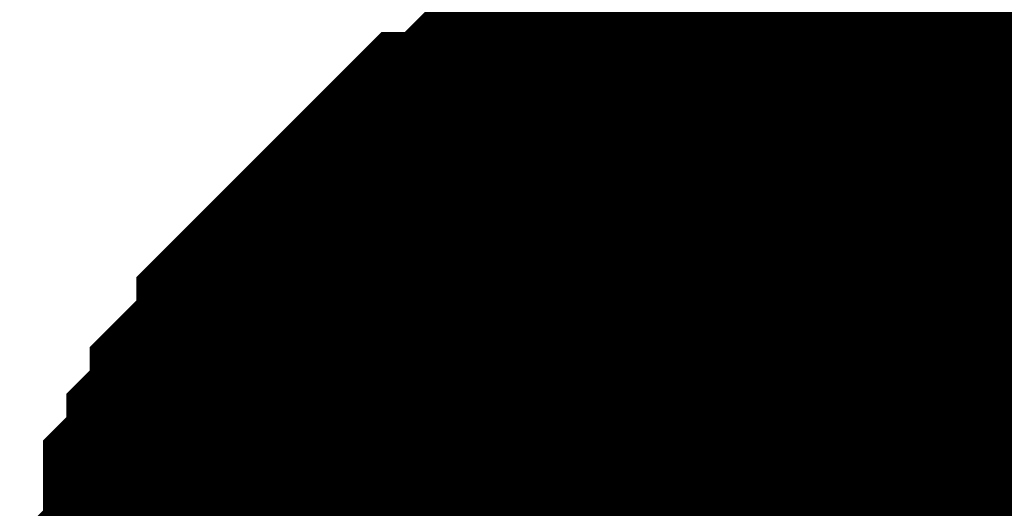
# Model space of a CAD drawing. Header units: inches. Extents: x 0 to 292, y 0 to 193.
# Tile 107 of 155: x 167.741 to 168.564, y 138.587 to 138.995. Entities that reach past the tile are written whole.
import ezdxf

# ---------------------------------------------------------------- set-up
doc = ezdxf.new("R2010")
doc.units = ezdxf.units.IN
doc.layers.add('Sheet', color=255, linetype='Continuous')

msp = doc.modelspace()

# ---------------------------------------------------------------- linework, layer by layer
at = {"layer": 'Sheet'}
for points in [[(168.39783, 140.95974, 0.29972, 0.29972, 0), (168.39783, 138.4259, 0.29972, 0.29972, 0)], [(167.89126, 138.4259, 0.29972, 0.29972, 0), (167.89126, 138.44539, 0.29972, 0.29972, 0), (167.89126, 138.48437, 0.29972, 0.29972, 0), (167.89126, 138.50386, 0.29972, 0.29972, 0), (167.91074, 138.52335, 0.29972, 0.29972, 0), (167.91074, 138.54284, 0.29972, 0.29972, 0), (167.91074, 138.58183, 0.29972, 0.29972, 0), (167.93022, 138.60132, 0.29972, 0.29972, 0), (167.93022, 138.62081, 0.29972, 0.29972, 0), (167.94971, 138.6403, 0.29972, 0.29972, 0), (167.94971, 138.65979, 0.29972, 0.29972, 0), (167.96919, 138.67928, 0.29972, 0.29972, 0), (167.98867, 138.69877, 0.29972, 0.29972, 0), (167.98867, 138.71826, 0.29972, 0.29972, 0), (168.00816, 138.73775, 0.29972, 0.29972, 0), (168.02764, 138.75725, 0.29972, 0.29972, 0), (168.04713, 138.77674, 0.29972, 0.29972, 0), (168.06661, 138.79623, 0.29972, 0.29972, 0), (168.08609, 138.81572, 0.29972, 0.29972, 0), (168.10558, 138.83521, 0.29972, 0.29972, 0), (168.12506, 138.83521, 0.29972, 0.29972, 0), (168.14454, 138.8547, 0.29972, 0.29972, 0), (168.16403, 138.87419, 0.29972, 0.29972, 0), (168.18351, 138.87419, 0.29972, 0.29972, 0), (168.20299, 138.89368, 0.29972, 0.29972, 0), (168.22248, 138.89368, 0.29972, 0.29972, 0), (168.24196, 138.91317, 0.29972, 0.29972, 0), (168.28093, 138.91317, 0.29972, 0.29972, 0), (168.30041, 138.91317, 0.29972, 0.29972, 0), (168.3199, 138.93267, 0.29972, 0.29972, 0), (168.33938, 138.93267, 0.29972, 0.29972, 0), (168.37835, 138.93267, 0.29972, 0.29972, 0), (168.39783, 138.93267, 0.29972, 0.29972, 0)], [(167.89126, 138.4259, 0.29972, 0.29972, 0), (167.89126, 138.44539, 0.29972, 0.29972, 0), (167.89126, 138.48437, 0.29972, 0.29972, 0), (167.89126, 138.50386, 0.29972, 0.29972, 0), (167.91074, 138.52335, 0.29972, 0.29972, 0), (167.91074, 138.54284, 0.29972, 0.29972, 0), (167.91074, 138.58183, 0.29972, 0.29972, 0), (167.93022, 138.60132, 0.29972, 0.29972, 0), (167.93022, 138.62081, 0.29972, 0.29972, 0), (167.94971, 138.6403, 0.29972, 0.29972, 0), (167.94971, 138.65979, 0.29972, 0.29972, 0), (167.96919, 138.67928, 0.29972, 0.29972, 0), (167.98867, 138.69877, 0.29972, 0.29972, 0), (167.98867, 138.71826, 0.29972, 0.29972, 0), (168.00816, 138.73775, 0.29972, 0.29972, 0), (168.02764, 138.75725, 0.29972, 0.29972, 0), (168.04713, 138.77674, 0.29972, 0.29972, 0), (168.06661, 138.79623, 0.29972, 0.29972, 0), (168.08609, 138.81572, 0.29972, 0.29972, 0), (168.10558, 138.83521, 0.29972, 0.29972, 0), (168.12506, 138.83521, 0.29972, 0.29972, 0), (168.14454, 138.8547, 0.29972, 0.29972, 0), (168.16403, 138.87419, 0.29972, 0.29972, 0), (168.18351, 138.87419, 0.29972, 0.29972, 0), (168.20299, 138.89368, 0.29972, 0.29972, 0), (168.22248, 138.89368, 0.29972, 0.29972, 0), (168.24196, 138.91317, 0.29972, 0.29972, 0), (168.28093, 138.91317, 0.29972, 0.29972, 0), (168.30041, 138.91317, 0.29972, 0.29972, 0), (168.3199, 138.93267, 0.29972, 0.29972, 0), (168.33938, 138.93267, 0.29972, 0.29972, 0), (168.37835, 138.93267, 0.29972, 0.29972, 0), (168.39783, 138.93267, 0.29972, 0.29972, 0)], [(167.89126, 138.4259, 0.29972, 0.29972, 0), (167.89126, 138.44539, 0.29972, 0.29972, 0), (167.89126, 138.48437, 0.29972, 0.29972, 0), (167.89126, 138.50386, 0.29972, 0.29972, 0), (167.91074, 138.52335, 0.29972, 0.29972, 0), (167.91074, 138.54284, 0.29972, 0.29972, 0), (167.91074, 138.58183, 0.29972, 0.29972, 0), (167.93022, 138.60132, 0.29972, 0.29972, 0), (167.93022, 138.62081, 0.29972, 0.29972, 0), (167.94971, 138.6403, 0.29972, 0.29972, 0), (167.94971, 138.65979, 0.29972, 0.29972, 0), (167.96919, 138.67928, 0.29972, 0.29972, 0), (167.98867, 138.69877, 0.29972, 0.29972, 0), (167.98867, 138.71826, 0.29972, 0.29972, 0), (168.00816, 138.73775, 0.29972, 0.29972, 0), (168.02764, 138.75725, 0.29972, 0.29972, 0), (168.04713, 138.77674, 0.29972, 0.29972, 0), (168.06661, 138.79623, 0.29972, 0.29972, 0), (168.08609, 138.81572, 0.29972, 0.29972, 0), (168.10558, 138.83521, 0.29972, 0.29972, 0), (168.12506, 138.83521, 0.29972, 0.29972, 0), (168.14454, 138.8547, 0.29972, 0.29972, 0), (168.16403, 138.87419, 0.29972, 0.29972, 0), (168.18351, 138.87419, 0.29972, 0.29972, 0), (168.20299, 138.89368, 0.29972, 0.29972, 0), (168.22248, 138.89368, 0.29972, 0.29972, 0), (168.24196, 138.91317, 0.29972, 0.29972, 0), (168.28093, 138.91317, 0.29972, 0.29972, 0), (168.30041, 138.91317, 0.29972, 0.29972, 0), (168.3199, 138.93267, 0.29972, 0.29972, 0), (168.33938, 138.93267, 0.29972, 0.29972, 0), (168.37835, 138.93267, 0.29972, 0.29972, 0), (168.39783, 138.93267, 0.29972, 0.29972, 0)], [(167.89126, 138.4259, 0.29972, 0.29972, 0), (167.89126, 138.44539, 0.29972, 0.29972, 0), (167.89126, 138.48437, 0.29972, 0.29972, 0), (167.89126, 138.50386, 0.29972, 0.29972, 0), (167.91074, 138.52335, 0.29972, 0.29972, 0), (167.91074, 138.54284, 0.29972, 0.29972, 0), (167.91074, 138.58183, 0.29972, 0.29972, 0), (167.93022, 138.60132, 0.29972, 0.29972, 0), (167.93022, 138.62081, 0.29972, 0.29972, 0), (167.94971, 138.6403, 0.29972, 0.29972, 0), (167.94971, 138.65979, 0.29972, 0.29972, 0), (167.96919, 138.67928, 0.29972, 0.29972, 0), (167.98867, 138.69877, 0.29972, 0.29972, 0), (167.98867, 138.71826, 0.29972, 0.29972, 0), (168.00816, 138.73775, 0.29972, 0.29972, 0), (168.02764, 138.75725, 0.29972, 0.29972, 0), (168.04713, 138.77674, 0.29972, 0.29972, 0), (168.06661, 138.79623, 0.29972, 0.29972, 0), (168.08609, 138.81572, 0.29972, 0.29972, 0), (168.10558, 138.83521, 0.29972, 0.29972, 0), (168.12506, 138.83521, 0.29972, 0.29972, 0), (168.14454, 138.8547, 0.29972, 0.29972, 0), (168.16403, 138.87419, 0.29972, 0.29972, 0), (168.18351, 138.87419, 0.29972, 0.29972, 0), (168.20299, 138.89368, 0.29972, 0.29972, 0), (168.22248, 138.89368, 0.29972, 0.29972, 0), (168.24196, 138.91317, 0.29972, 0.29972, 0), (168.28093, 138.91317, 0.29972, 0.29972, 0), (168.30041, 138.91317, 0.29972, 0.29972, 0), (168.3199, 138.93267, 0.29972, 0.29972, 0), (168.33938, 138.93267, 0.29972, 0.29972, 0), (168.37835, 138.93267, 0.29972, 0.29972, 0), (168.39783, 138.93267, 0.29972, 0.29972, 0)], [(167.89126, 138.4259, 0.29972, 0.29972, 0), (167.89126, 138.44539, 0.29972, 0.29972, 0), (167.89126, 138.48437, 0.29972, 0.29972, 0), (167.89126, 138.50386, 0.29972, 0.29972, 0), (167.91074, 138.52335, 0.29972, 0.29972, 0), (167.91074, 138.54284, 0.29972, 0.29972, 0), (167.91074, 138.58183, 0.29972, 0.29972, 0), (167.93022, 138.60132, 0.29972, 0.29972, 0), (167.93022, 138.62081, 0.29972, 0.29972, 0), (167.94971, 138.6403, 0.29972, 0.29972, 0), (167.94971, 138.65979, 0.29972, 0.29972, 0), (167.96919, 138.67928, 0.29972, 0.29972, 0), (167.98867, 138.69877, 0.29972, 0.29972, 0), (167.98867, 138.71826, 0.29972, 0.29972, 0), (168.00816, 138.73775, 0.29972, 0.29972, 0), (168.02764, 138.75725, 0.29972, 0.29972, 0), (168.04713, 138.77674, 0.29972, 0.29972, 0), (168.06661, 138.79623, 0.29972, 0.29972, 0), (168.08609, 138.81572, 0.29972, 0.29972, 0), (168.10558, 138.83521, 0.29972, 0.29972, 0), (168.12506, 138.83521, 0.29972, 0.29972, 0), (168.14454, 138.8547, 0.29972, 0.29972, 0), (168.16403, 138.87419, 0.29972, 0.29972, 0), (168.18351, 138.87419, 0.29972, 0.29972, 0), (168.20299, 138.89368, 0.29972, 0.29972, 0), (168.22248, 138.89368, 0.29972, 0.29972, 0), (168.24196, 138.91317, 0.29972, 0.29972, 0), (168.28093, 138.91317, 0.29972, 0.29972, 0), (168.30041, 138.91317, 0.29972, 0.29972, 0), (168.3199, 138.93267, 0.29972, 0.29972, 0), (168.33938, 138.93267, 0.29972, 0.29972, 0), (168.37835, 138.93267, 0.29972, 0.29972, 0), (168.39783, 138.93267, 0.29972, 0.29972, 0)], [(167.89126, 138.4259, 0.29972, 0.29972, 0), (167.89126, 138.44539, 0.29972, 0.29972, 0), (167.89126, 138.48437, 0.29972, 0.29972, 0), (167.89126, 138.50386, 0.29972, 0.29972, 0), (167.91074, 138.52335, 0.29972, 0.29972, 0), (167.91074, 138.54284, 0.29972, 0.29972, 0), (167.91074, 138.58183, 0.29972, 0.29972, 0), (167.93022, 138.60132, 0.29972, 0.29972, 0), (167.93022, 138.62081, 0.29972, 0.29972, 0), (167.94971, 138.6403, 0.29972, 0.29972, 0), (167.94971, 138.65979, 0.29972, 0.29972, 0), (167.96919, 138.67928, 0.29972, 0.29972, 0), (167.98867, 138.69877, 0.29972, 0.29972, 0), (167.98867, 138.71826, 0.29972, 0.29972, 0), (168.00816, 138.73775, 0.29972, 0.29972, 0), (168.02764, 138.75725, 0.29972, 0.29972, 0), (168.04713, 138.77674, 0.29972, 0.29972, 0), (168.06661, 138.79623, 0.29972, 0.29972, 0), (168.08609, 138.81572, 0.29972, 0.29972, 0), (168.10558, 138.83521, 0.29972, 0.29972, 0), (168.12506, 138.83521, 0.29972, 0.29972, 0), (168.14454, 138.8547, 0.29972, 0.29972, 0), (168.16403, 138.87419, 0.29972, 0.29972, 0), (168.18351, 138.87419, 0.29972, 0.29972, 0), (168.20299, 138.89368, 0.29972, 0.29972, 0), (168.22248, 138.89368, 0.29972, 0.29972, 0), (168.24196, 138.91317, 0.29972, 0.29972, 0), (168.28093, 138.91317, 0.29972, 0.29972, 0), (168.30041, 138.91317, 0.29972, 0.29972, 0), (168.3199, 138.93267, 0.29972, 0.29972, 0), (168.33938, 138.93267, 0.29972, 0.29972, 0), (168.37835, 138.93267, 0.29972, 0.29972, 0), (168.39783, 138.93267, 0.29972, 0.29972, 0)], [(167.89126, 138.4259, 0.29972, 0.29972, 0), (167.89126, 138.44539, 0.29972, 0.29972, 0), (167.89126, 138.48437, 0.29972, 0.29972, 0), (167.89126, 138.50386, 0.29972, 0.29972, 0), (167.91074, 138.52335, 0.29972, 0.29972, 0), (167.91074, 138.54284, 0.29972, 0.29972, 0), (167.91074, 138.58183, 0.29972, 0.29972, 0), (167.93022, 138.60132, 0.29972, 0.29972, 0), (167.93022, 138.62081, 0.29972, 0.29972, 0), (167.94971, 138.6403, 0.29972, 0.29972, 0), (167.94971, 138.65979, 0.29972, 0.29972, 0), (167.96919, 138.67928, 0.29972, 0.29972, 0), (167.98867, 138.69877, 0.29972, 0.29972, 0), (167.98867, 138.71826, 0.29972, 0.29972, 0), (168.00816, 138.73775, 0.29972, 0.29972, 0), (168.02764, 138.75725, 0.29972, 0.29972, 0), (168.04713, 138.77674, 0.29972, 0.29972, 0), (168.06661, 138.79623, 0.29972, 0.29972, 0), (168.08609, 138.81572, 0.29972, 0.29972, 0), (168.10558, 138.83521, 0.29972, 0.29972, 0), (168.12506, 138.83521, 0.29972, 0.29972, 0), (168.14454, 138.8547, 0.29972, 0.29972, 0), (168.16403, 138.87419, 0.29972, 0.29972, 0), (168.18351, 138.87419, 0.29972, 0.29972, 0), (168.20299, 138.89368, 0.29972, 0.29972, 0), (168.22248, 138.89368, 0.29972, 0.29972, 0), (168.24196, 138.91317, 0.29972, 0.29972, 0), (168.28093, 138.91317, 0.29972, 0.29972, 0), (168.30041, 138.91317, 0.29972, 0.29972, 0), (168.3199, 138.93267, 0.29972, 0.29972, 0), (168.33938, 138.93267, 0.29972, 0.29972, 0), (168.37835, 138.93267, 0.29972, 0.29972, 0), (168.39783, 138.93267, 0.29972, 0.29972, 0)], [(167.89126, 138.4259, 0.29972, 0.29972, 0), (167.89126, 138.44539, 0.29972, 0.29972, 0), (167.89126, 138.48437, 0.29972, 0.29972, 0), (167.89126, 138.50386, 0.29972, 0.29972, 0), (167.91074, 138.52335, 0.29972, 0.29972, 0), (167.91074, 138.54284, 0.29972, 0.29972, 0), (167.91074, 138.58183, 0.29972, 0.29972, 0), (167.93022, 138.60132, 0.29972, 0.29972, 0), (167.93022, 138.62081, 0.29972, 0.29972, 0), (167.94971, 138.6403, 0.29972, 0.29972, 0), (167.94971, 138.65979, 0.29972, 0.29972, 0), (167.96919, 138.67928, 0.29972, 0.29972, 0), (167.98867, 138.69877, 0.29972, 0.29972, 0), (167.98867, 138.71826, 0.29972, 0.29972, 0), (168.00816, 138.73775, 0.29972, 0.29972, 0), (168.02764, 138.75725, 0.29972, 0.29972, 0), (168.04713, 138.77674, 0.29972, 0.29972, 0), (168.06661, 138.79623, 0.29972, 0.29972, 0), (168.08609, 138.81572, 0.29972, 0.29972, 0), (168.10558, 138.83521, 0.29972, 0.29972, 0), (168.12506, 138.83521, 0.29972, 0.29972, 0), (168.14454, 138.8547, 0.29972, 0.29972, 0), (168.16403, 138.87419, 0.29972, 0.29972, 0), (168.18351, 138.87419, 0.29972, 0.29972, 0), (168.20299, 138.89368, 0.29972, 0.29972, 0), (168.22248, 138.89368, 0.29972, 0.29972, 0), (168.24196, 138.91317, 0.29972, 0.29972, 0), (168.28093, 138.91317, 0.29972, 0.29972, 0), (168.30041, 138.91317, 0.29972, 0.29972, 0), (168.3199, 138.93267, 0.29972, 0.29972, 0), (168.33938, 138.93267, 0.29972, 0.29972, 0), (168.37835, 138.93267, 0.29972, 0.29972, 0), (168.39783, 138.93267, 0.29972, 0.29972, 0)], [(168.39783, 138.93267, 0.29972, 0.29972, 0), (168.39783, 138.93267, 0.29972, 0.29972, 0)], [(168.39783, 138.93267, 0.29972, 0.29972, 0), (168.41732, 138.93267, 0.29972, 0.29972, 0), (168.45628, 138.93267, 0.29972, 0.29972, 0), (168.47577, 138.93267, 0.29972, 0.29972, 0), (168.49525, 138.91317, 0.29972, 0.29972, 0), (168.53422, 138.91317, 0.29972, 0.29972, 0), (168.5537, 138.91317, 0.29972, 0.29972, 0), (168.57319, 138.89368, 0.29972, 0.29972, 0), (168.59267, 138.89368, 0.29972, 0.29972, 0), (168.63164, 138.87419, 0.29972, 0.29972, 0), (168.65112, 138.87419, 0.29972, 0.29972, 0), (168.6706, 138.8547, 0.29972, 0.29972, 0), (168.69009, 138.83521, 0.29972, 0.29972, 0), (168.70957, 138.83521, 0.29972, 0.29972, 0), (168.72906, 138.81572, 0.29972, 0.29972, 0)], [(168.39783, 138.93267, 0.29972, 0.29972, 0), (168.39783, 138.93267, 0.29972, 0.29972, 0)], [(168.39783, 138.93267, 0.29972, 0.29972, 0), (168.41732, 138.93267, 0.29972, 0.29972, 0), (168.45628, 138.93267, 0.29972, 0.29972, 0), (168.47577, 138.93267, 0.29972, 0.29972, 0), (168.49525, 138.91317, 0.29972, 0.29972, 0), (168.53422, 138.91317, 0.29972, 0.29972, 0), (168.5537, 138.91317, 0.29972, 0.29972, 0), (168.57319, 138.89368, 0.29972, 0.29972, 0), (168.59267, 138.89368, 0.29972, 0.29972, 0), (168.63164, 138.87419, 0.29972, 0.29972, 0), (168.65112, 138.87419, 0.29972, 0.29972, 0), (168.6706, 138.8547, 0.29972, 0.29972, 0), (168.69009, 138.83521, 0.29972, 0.29972, 0), (168.70957, 138.83521, 0.29972, 0.29972, 0), (168.72906, 138.81572, 0.29972, 0.29972, 0)], [(168.39783, 138.93267, 0.29972, 0.29972, 0), (168.39783, 138.93267, 0.29972, 0.29972, 0)], [(168.39783, 138.93267, 0.29972, 0.29972, 0), (168.41732, 138.93267, 0.29972, 0.29972, 0), (168.45628, 138.93267, 0.29972, 0.29972, 0), (168.47577, 138.93267, 0.29972, 0.29972, 0), (168.49525, 138.91317, 0.29972, 0.29972, 0), (168.53422, 138.91317, 0.29972, 0.29972, 0), (168.5537, 138.91317, 0.29972, 0.29972, 0), (168.57319, 138.89368, 0.29972, 0.29972, 0), (168.59267, 138.89368, 0.29972, 0.29972, 0), (168.63164, 138.87419, 0.29972, 0.29972, 0), (168.65112, 138.87419, 0.29972, 0.29972, 0), (168.6706, 138.8547, 0.29972, 0.29972, 0), (168.69009, 138.83521, 0.29972, 0.29972, 0), (168.70957, 138.83521, 0.29972, 0.29972, 0), (168.72906, 138.81572, 0.29972, 0.29972, 0)], [(168.39783, 138.93267, 0.29972, 0.29972, 0), (168.39783, 138.93267, 0.29972, 0.29972, 0)], [(168.39783, 138.93267, 0.29972, 0.29972, 0), (168.41732, 138.93267, 0.29972, 0.29972, 0), (168.45628, 138.93267, 0.29972, 0.29972, 0), (168.47577, 138.93267, 0.29972, 0.29972, 0), (168.49525, 138.91317, 0.29972, 0.29972, 0), (168.53422, 138.91317, 0.29972, 0.29972, 0), (168.5537, 138.91317, 0.29972, 0.29972, 0), (168.57319, 138.89368, 0.29972, 0.29972, 0), (168.59267, 138.89368, 0.29972, 0.29972, 0), (168.63164, 138.87419, 0.29972, 0.29972, 0), (168.65112, 138.87419, 0.29972, 0.29972, 0), (168.6706, 138.8547, 0.29972, 0.29972, 0), (168.69009, 138.83521, 0.29972, 0.29972, 0), (168.70957, 138.83521, 0.29972, 0.29972, 0), (168.72906, 138.81572, 0.29972, 0.29972, 0)], [(168.39783, 138.93267, 0.29972, 0.29972, 0), (168.39783, 138.93267, 0.29972, 0.29972, 0)], [(168.39783, 138.93267, 0.29972, 0.29972, 0), (168.41732, 138.93267, 0.29972, 0.29972, 0), (168.45628, 138.93267, 0.29972, 0.29972, 0), (168.47577, 138.93267, 0.29972, 0.29972, 0), (168.49525, 138.91317, 0.29972, 0.29972, 0), (168.53422, 138.91317, 0.29972, 0.29972, 0), (168.5537, 138.91317, 0.29972, 0.29972, 0), (168.57319, 138.89368, 0.29972, 0.29972, 0), (168.59267, 138.89368, 0.29972, 0.29972, 0), (168.63164, 138.87419, 0.29972, 0.29972, 0), (168.65112, 138.87419, 0.29972, 0.29972, 0), (168.6706, 138.8547, 0.29972, 0.29972, 0), (168.69009, 138.83521, 0.29972, 0.29972, 0), (168.70957, 138.83521, 0.29972, 0.29972, 0), (168.72906, 138.81572, 0.29972, 0.29972, 0)], [(168.39783, 138.93267, 0.29972, 0.29972, 0), (168.39783, 138.93267, 0.29972, 0.29972, 0)], [(168.39783, 138.93267, 0.29972, 0.29972, 0), (168.41732, 138.93267, 0.29972, 0.29972, 0), (168.45628, 138.93267, 0.29972, 0.29972, 0), (168.47577, 138.93267, 0.29972, 0.29972, 0), (168.49525, 138.91317, 0.29972, 0.29972, 0), (168.53422, 138.91317, 0.29972, 0.29972, 0), (168.5537, 138.91317, 0.29972, 0.29972, 0), (168.57319, 138.89368, 0.29972, 0.29972, 0), (168.59267, 138.89368, 0.29972, 0.29972, 0), (168.63164, 138.87419, 0.29972, 0.29972, 0), (168.65112, 138.87419, 0.29972, 0.29972, 0), (168.6706, 138.8547, 0.29972, 0.29972, 0), (168.69009, 138.83521, 0.29972, 0.29972, 0), (168.70957, 138.83521, 0.29972, 0.29972, 0), (168.72906, 138.81572, 0.29972, 0.29972, 0)], [(168.39783, 138.93267, 0.29972, 0.29972, 0), (168.39783, 138.93267, 0.29972, 0.29972, 0)], [(168.39783, 138.93267, 0.29972, 0.29972, 0), (168.41732, 138.93267, 0.29972, 0.29972, 0), (168.45628, 138.93267, 0.29972, 0.29972, 0), (168.47577, 138.93267, 0.29972, 0.29972, 0), (168.49525, 138.91317, 0.29972, 0.29972, 0), (168.53422, 138.91317, 0.29972, 0.29972, 0), (168.5537, 138.91317, 0.29972, 0.29972, 0), (168.57319, 138.89368, 0.29972, 0.29972, 0), (168.59267, 138.89368, 0.29972, 0.29972, 0), (168.63164, 138.87419, 0.29972, 0.29972, 0), (168.65112, 138.87419, 0.29972, 0.29972, 0), (168.6706, 138.8547, 0.29972, 0.29972, 0), (168.69009, 138.83521, 0.29972, 0.29972, 0), (168.70957, 138.83521, 0.29972, 0.29972, 0), (168.72906, 138.81572, 0.29972, 0.29972, 0)], [(168.39783, 138.93267, 0.29972, 0.29972, 0), (168.39783, 138.93267, 0.29972, 0.29972, 0)], [(168.39783, 138.93267, 0.29972, 0.29972, 0), (168.41732, 138.93267, 0.29972, 0.29972, 0), (168.45628, 138.93267, 0.29972, 0.29972, 0), (168.47577, 138.93267, 0.29972, 0.29972, 0), (168.49525, 138.91317, 0.29972, 0.29972, 0), (168.53422, 138.91317, 0.29972, 0.29972, 0), (168.5537, 138.91317, 0.29972, 0.29972, 0), (168.57319, 138.89368, 0.29972, 0.29972, 0), (168.59267, 138.89368, 0.29972, 0.29972, 0), (168.63164, 138.87419, 0.29972, 0.29972, 0), (168.65112, 138.87419, 0.29972, 0.29972, 0), (168.6706, 138.8547, 0.29972, 0.29972, 0), (168.69009, 138.83521, 0.29972, 0.29972, 0), (168.70957, 138.83521, 0.29972, 0.29972, 0), (168.72906, 138.81572, 0.29972, 0.29972, 0)], [(167.91074, 138.52335, 0.09906, 0.09906, 0), (167.91074, 138.54284, 0.09906, 0.09906, 0), (167.91074, 138.58183, 0.09906, 0.09906, 0), (167.93022, 138.60132, 0.09906, 0.09906, 0), (167.93022, 138.62081, 0.09906, 0.09906, 0), (167.94971, 138.6403, 0.09906, 0.09906, 0), (167.94971, 138.65979, 0.09906, 0.09906, 0), (167.96919, 138.67928, 0.09906, 0.09906, 0), (167.98867, 138.69877, 0.09906, 0.09906, 0), (167.98867, 138.71826, 0.09906, 0.09906, 0), (168.00816, 138.73775, 0.09906, 0.09906, 0), (168.02764, 138.75725, 0.09906, 0.09906, 0), (168.04713, 138.77674, 0.09906, 0.09906, 0), (168.06661, 138.79623, 0.09906, 0.09906, 0), (168.08609, 138.81572, 0.09906, 0.09906, 0), (168.10558, 138.83521, 0.09906, 0.09906, 0), (168.12506, 138.83521, 0.09906, 0.09906, 0), (168.14454, 138.8547, 0.09906, 0.09906, 0), (168.16403, 138.87419, 0.09906, 0.09906, 0), (168.18351, 138.87419, 0.09906, 0.09906, 0), (168.20299, 138.89368, 0.09906, 0.09906, 0), (168.22248, 138.89368, 0.09906, 0.09906, 0), (168.24196, 138.91317, 0.09906, 0.09906, 0), (168.28093, 138.91317, 0.09906, 0.09906, 0), (168.30041, 138.91317, 0.09906, 0.09906, 0), (168.3199, 138.93267, 0.09906, 0.09906, 0), (168.33938, 138.93267, 0.09906, 0.09906, 0), (168.37835, 138.93267, 0.09906, 0.09906, 0), (168.39783, 138.93267, 0.09906, 0.09906, 0)], [(167.91074, 138.52335, 0.09906, 0.09906, 0), (167.91074, 138.54284, 0.09906, 0.09906, 0), (167.91074, 138.58183, 0.09906, 0.09906, 0), (167.93022, 138.60132, 0.09906, 0.09906, 0), (167.93022, 138.62081, 0.09906, 0.09906, 0), (167.94971, 138.6403, 0.09906, 0.09906, 0), (167.94971, 138.65979, 0.09906, 0.09906, 0), (167.96919, 138.67928, 0.09906, 0.09906, 0), (167.98867, 138.69877, 0.09906, 0.09906, 0), (167.98867, 138.71826, 0.09906, 0.09906, 0), (168.00816, 138.73775, 0.09906, 0.09906, 0), (168.02764, 138.75725, 0.09906, 0.09906, 0), (168.04713, 138.77674, 0.09906, 0.09906, 0), (168.06661, 138.79623, 0.09906, 0.09906, 0), (168.08609, 138.81572, 0.09906, 0.09906, 0), (168.10558, 138.83521, 0.09906, 0.09906, 0), (168.12506, 138.83521, 0.09906, 0.09906, 0), (168.14454, 138.8547, 0.09906, 0.09906, 0), (168.16403, 138.87419, 0.09906, 0.09906, 0), (168.18351, 138.87419, 0.09906, 0.09906, 0), (168.20299, 138.89368, 0.09906, 0.09906, 0), (168.22248, 138.89368, 0.09906, 0.09906, 0), (168.24196, 138.91317, 0.09906, 0.09906, 0), (168.28093, 138.91317, 0.09906, 0.09906, 0), (168.30041, 138.91317, 0.09906, 0.09906, 0), (168.3199, 138.93267, 0.09906, 0.09906, 0), (168.33938, 138.93267, 0.09906, 0.09906, 0), (168.37835, 138.93267, 0.09906, 0.09906, 0), (168.39783, 138.93267, 0.09906, 0.09906, 0)], [(167.91074, 138.52335, 0.09906, 0.09906, 0), (167.91074, 138.54284, 0.09906, 0.09906, 0), (167.91074, 138.58183, 0.09906, 0.09906, 0), (167.93022, 138.60132, 0.09906, 0.09906, 0), (167.93022, 138.62081, 0.09906, 0.09906, 0), (167.94971, 138.6403, 0.09906, 0.09906, 0), (167.94971, 138.65979, 0.09906, 0.09906, 0), (167.96919, 138.67928, 0.09906, 0.09906, 0), (167.98867, 138.69877, 0.09906, 0.09906, 0), (167.98867, 138.71826, 0.09906, 0.09906, 0), (168.00816, 138.73775, 0.09906, 0.09906, 0), (168.02764, 138.75725, 0.09906, 0.09906, 0), (168.04713, 138.77674, 0.09906, 0.09906, 0), (168.06661, 138.79623, 0.09906, 0.09906, 0), (168.08609, 138.81572, 0.09906, 0.09906, 0), (168.10558, 138.83521, 0.09906, 0.09906, 0), (168.12506, 138.83521, 0.09906, 0.09906, 0), (168.14454, 138.8547, 0.09906, 0.09906, 0), (168.16403, 138.87419, 0.09906, 0.09906, 0), (168.18351, 138.87419, 0.09906, 0.09906, 0), (168.20299, 138.89368, 0.09906, 0.09906, 0), (168.22248, 138.89368, 0.09906, 0.09906, 0), (168.24196, 138.91317, 0.09906, 0.09906, 0), (168.28093, 138.91317, 0.09906, 0.09906, 0), (168.30041, 138.91317, 0.09906, 0.09906, 0), (168.3199, 138.93267, 0.09906, 0.09906, 0), (168.33938, 138.93267, 0.09906, 0.09906, 0), (168.37835, 138.93267, 0.09906, 0.09906, 0), (168.39783, 138.93267, 0.09906, 0.09906, 0)], [(167.91074, 138.52335, 0.09906, 0.09906, 0), (167.91074, 138.54284, 0.09906, 0.09906, 0), (167.91074, 138.58183, 0.09906, 0.09906, 0), (167.93022, 138.60132, 0.09906, 0.09906, 0), (167.93022, 138.62081, 0.09906, 0.09906, 0), (167.94971, 138.6403, 0.09906, 0.09906, 0), (167.94971, 138.65979, 0.09906, 0.09906, 0), (167.96919, 138.67928, 0.09906, 0.09906, 0), (167.98867, 138.69877, 0.09906, 0.09906, 0), (167.98867, 138.71826, 0.09906, 0.09906, 0), (168.00816, 138.73775, 0.09906, 0.09906, 0), (168.02764, 138.75725, 0.09906, 0.09906, 0), (168.04713, 138.77674, 0.09906, 0.09906, 0), (168.06661, 138.79623, 0.09906, 0.09906, 0), (168.08609, 138.81572, 0.09906, 0.09906, 0), (168.10558, 138.83521, 0.09906, 0.09906, 0), (168.12506, 138.83521, 0.09906, 0.09906, 0), (168.14454, 138.8547, 0.09906, 0.09906, 0), (168.16403, 138.87419, 0.09906, 0.09906, 0), (168.18351, 138.87419, 0.09906, 0.09906, 0), (168.20299, 138.89368, 0.09906, 0.09906, 0), (168.22248, 138.89368, 0.09906, 0.09906, 0), (168.24196, 138.91317, 0.09906, 0.09906, 0), (168.28093, 138.91317, 0.09906, 0.09906, 0), (168.30041, 138.91317, 0.09906, 0.09906, 0), (168.3199, 138.93267, 0.09906, 0.09906, 0), (168.33938, 138.93267, 0.09906, 0.09906, 0), (168.37835, 138.93267, 0.09906, 0.09906, 0), (168.39783, 138.93267, 0.09906, 0.09906, 0)], [(167.91074, 138.52335, 0.09906, 0.09906, 0), (167.91074, 138.54284, 0.09906, 0.09906, 0), (167.91074, 138.58183, 0.09906, 0.09906, 0), (167.93022, 138.60132, 0.09906, 0.09906, 0), (167.93022, 138.62081, 0.09906, 0.09906, 0), (167.94971, 138.6403, 0.09906, 0.09906, 0), (167.94971, 138.65979, 0.09906, 0.09906, 0), (167.96919, 138.67928, 0.09906, 0.09906, 0), (167.98867, 138.69877, 0.09906, 0.09906, 0), (167.98867, 138.71826, 0.09906, 0.09906, 0), (168.00816, 138.73775, 0.09906, 0.09906, 0), (168.02764, 138.75725, 0.09906, 0.09906, 0), (168.04713, 138.77674, 0.09906, 0.09906, 0), (168.06661, 138.79623, 0.09906, 0.09906, 0), (168.08609, 138.81572, 0.09906, 0.09906, 0), (168.10558, 138.83521, 0.09906, 0.09906, 0), (168.12506, 138.83521, 0.09906, 0.09906, 0), (168.14454, 138.8547, 0.09906, 0.09906, 0), (168.16403, 138.87419, 0.09906, 0.09906, 0), (168.18351, 138.87419, 0.09906, 0.09906, 0), (168.20299, 138.89368, 0.09906, 0.09906, 0), (168.22248, 138.89368, 0.09906, 0.09906, 0), (168.24196, 138.91317, 0.09906, 0.09906, 0), (168.28093, 138.91317, 0.09906, 0.09906, 0), (168.30041, 138.91317, 0.09906, 0.09906, 0), (168.3199, 138.93267, 0.09906, 0.09906, 0), (168.33938, 138.93267, 0.09906, 0.09906, 0), (168.37835, 138.93267, 0.09906, 0.09906, 0), (168.39783, 138.93267, 0.09906, 0.09906, 0)], [(167.91074, 138.52335, 0.09906, 0.09906, 0), (167.91074, 138.54284, 0.09906, 0.09906, 0), (167.91074, 138.58183, 0.09906, 0.09906, 0), (167.93022, 138.60132, 0.09906, 0.09906, 0), (167.93022, 138.62081, 0.09906, 0.09906, 0), (167.94971, 138.6403, 0.09906, 0.09906, 0), (167.94971, 138.65979, 0.09906, 0.09906, 0), (167.96919, 138.67928, 0.09906, 0.09906, 0), (167.98867, 138.69877, 0.09906, 0.09906, 0), (167.98867, 138.71826, 0.09906, 0.09906, 0), (168.00816, 138.73775, 0.09906, 0.09906, 0), (168.02764, 138.75725, 0.09906, 0.09906, 0), (168.04713, 138.77674, 0.09906, 0.09906, 0), (168.06661, 138.79623, 0.09906, 0.09906, 0), (168.08609, 138.81572, 0.09906, 0.09906, 0), (168.10558, 138.83521, 0.09906, 0.09906, 0), (168.12506, 138.83521, 0.09906, 0.09906, 0), (168.14454, 138.8547, 0.09906, 0.09906, 0), (168.16403, 138.87419, 0.09906, 0.09906, 0), (168.18351, 138.87419, 0.09906, 0.09906, 0), (168.20299, 138.89368, 0.09906, 0.09906, 0), (168.22248, 138.89368, 0.09906, 0.09906, 0), (168.24196, 138.91317, 0.09906, 0.09906, 0), (168.28093, 138.91317, 0.09906, 0.09906, 0), (168.30041, 138.91317, 0.09906, 0.09906, 0), (168.3199, 138.93267, 0.09906, 0.09906, 0), (168.33938, 138.93267, 0.09906, 0.09906, 0), (168.37835, 138.93267, 0.09906, 0.09906, 0), (168.39783, 138.93267, 0.09906, 0.09906, 0)], [(167.91074, 138.52335, 0.09906, 0.09906, 0), (167.91074, 138.54284, 0.09906, 0.09906, 0), (167.91074, 138.58183, 0.09906, 0.09906, 0), (167.93022, 138.60132, 0.09906, 0.09906, 0), (167.93022, 138.62081, 0.09906, 0.09906, 0), (167.94971, 138.6403, 0.09906, 0.09906, 0), (167.94971, 138.65979, 0.09906, 0.09906, 0), (167.96919, 138.67928, 0.09906, 0.09906, 0), (167.98867, 138.69877, 0.09906, 0.09906, 0), (167.98867, 138.71826, 0.09906, 0.09906, 0), (168.00816, 138.73775, 0.09906, 0.09906, 0), (168.02764, 138.75725, 0.09906, 0.09906, 0), (168.04713, 138.77674, 0.09906, 0.09906, 0), (168.06661, 138.79623, 0.09906, 0.09906, 0), (168.08609, 138.81572, 0.09906, 0.09906, 0), (168.10558, 138.83521, 0.09906, 0.09906, 0), (168.12506, 138.83521, 0.09906, 0.09906, 0), (168.14454, 138.8547, 0.09906, 0.09906, 0), (168.16403, 138.87419, 0.09906, 0.09906, 0), (168.18351, 138.87419, 0.09906, 0.09906, 0), (168.20299, 138.89368, 0.09906, 0.09906, 0), (168.22248, 138.89368, 0.09906, 0.09906, 0), (168.24196, 138.91317, 0.09906, 0.09906, 0), (168.28093, 138.91317, 0.09906, 0.09906, 0), (168.30041, 138.91317, 0.09906, 0.09906, 0), (168.3199, 138.93267, 0.09906, 0.09906, 0), (168.33938, 138.93267, 0.09906, 0.09906, 0), (168.37835, 138.93267, 0.09906, 0.09906, 0), (168.39783, 138.93267, 0.09906, 0.09906, 0)], [(167.91074, 138.52335, 0.09906, 0.09906, 0), (167.91074, 138.54284, 0.09906, 0.09906, 0), (167.91074, 138.58183, 0.09906, 0.09906, 0), (167.93022, 138.60132, 0.09906, 0.09906, 0), (167.93022, 138.62081, 0.09906, 0.09906, 0), (167.94971, 138.6403, 0.09906, 0.09906, 0), (167.94971, 138.65979, 0.09906, 0.09906, 0), (167.96919, 138.67928, 0.09906, 0.09906, 0), (167.98867, 138.69877, 0.09906, 0.09906, 0), (167.98867, 138.71826, 0.09906, 0.09906, 0), (168.00816, 138.73775, 0.09906, 0.09906, 0), (168.02764, 138.75725, 0.09906, 0.09906, 0), (168.04713, 138.77674, 0.09906, 0.09906, 0), (168.06661, 138.79623, 0.09906, 0.09906, 0), (168.08609, 138.81572, 0.09906, 0.09906, 0), (168.10558, 138.83521, 0.09906, 0.09906, 0), (168.12506, 138.83521, 0.09906, 0.09906, 0), (168.14454, 138.8547, 0.09906, 0.09906, 0), (168.16403, 138.87419, 0.09906, 0.09906, 0), (168.18351, 138.87419, 0.09906, 0.09906, 0), (168.20299, 138.89368, 0.09906, 0.09906, 0), (168.22248, 138.89368, 0.09906, 0.09906, 0), (168.24196, 138.91317, 0.09906, 0.09906, 0), (168.28093, 138.91317, 0.09906, 0.09906, 0), (168.30041, 138.91317, 0.09906, 0.09906, 0), (168.3199, 138.93267, 0.09906, 0.09906, 0), (168.33938, 138.93267, 0.09906, 0.09906, 0), (168.37835, 138.93267, 0.09906, 0.09906, 0), (168.39783, 138.93267, 0.09906, 0.09906, 0)], [(168.39783, 138.93267, 0.09906, 0.09906, 0), (168.39783, 138.93267, 0.09906, 0.09906, 0)], [(168.39783, 138.93267, 0.09906, 0.09906, 0), (168.41732, 138.93267, 0.09906, 0.09906, 0), (168.45628, 138.93267, 0.09906, 0.09906, 0), (168.47577, 138.93267, 0.09906, 0.09906, 0), (168.49525, 138.91317, 0.09906, 0.09906, 0), (168.53422, 138.91317, 0.09906, 0.09906, 0), (168.5537, 138.91317, 0.09906, 0.09906, 0), (168.57319, 138.89368, 0.09906, 0.09906, 0), (168.59267, 138.89368, 0.09906, 0.09906, 0), (168.63164, 138.87419, 0.09906, 0.09906, 0)], [(168.39783, 138.93267, 0.09906, 0.09906, 0), (168.39783, 138.93267, 0.09906, 0.09906, 0)], [(168.39783, 138.93267, 0.09906, 0.09906, 0), (168.41732, 138.93267, 0.09906, 0.09906, 0), (168.45628, 138.93267, 0.09906, 0.09906, 0), (168.47577, 138.93267, 0.09906, 0.09906, 0), (168.49525, 138.91317, 0.09906, 0.09906, 0), (168.53422, 138.91317, 0.09906, 0.09906, 0), (168.5537, 138.91317, 0.09906, 0.09906, 0), (168.57319, 138.89368, 0.09906, 0.09906, 0), (168.59267, 138.89368, 0.09906, 0.09906, 0), (168.63164, 138.87419, 0.09906, 0.09906, 0)], [(168.39783, 138.93267, 0.09906, 0.09906, 0), (168.39783, 138.93267, 0.09906, 0.09906, 0)], [(168.39783, 138.93267, 0.09906, 0.09906, 0), (168.41732, 138.93267, 0.09906, 0.09906, 0), (168.45628, 138.93267, 0.09906, 0.09906, 0), (168.47577, 138.93267, 0.09906, 0.09906, 0), (168.49525, 138.91317, 0.09906, 0.09906, 0), (168.53422, 138.91317, 0.09906, 0.09906, 0), (168.5537, 138.91317, 0.09906, 0.09906, 0), (168.57319, 138.89368, 0.09906, 0.09906, 0), (168.59267, 138.89368, 0.09906, 0.09906, 0), (168.63164, 138.87419, 0.09906, 0.09906, 0)], [(168.39783, 138.93267, 0.09906, 0.09906, 0), (168.39783, 138.93267, 0.09906, 0.09906, 0)], [(168.39783, 138.93267, 0.09906, 0.09906, 0), (168.41732, 138.93267, 0.09906, 0.09906, 0), (168.45628, 138.93267, 0.09906, 0.09906, 0), (168.47577, 138.93267, 0.09906, 0.09906, 0), (168.49525, 138.91317, 0.09906, 0.09906, 0), (168.53422, 138.91317, 0.09906, 0.09906, 0), (168.5537, 138.91317, 0.09906, 0.09906, 0), (168.57319, 138.89368, 0.09906, 0.09906, 0), (168.59267, 138.89368, 0.09906, 0.09906, 0), (168.63164, 138.87419, 0.09906, 0.09906, 0)], [(168.39783, 138.93267, 0.09906, 0.09906, 0), (168.39783, 138.93267, 0.09906, 0.09906, 0)], [(168.39783, 138.93267, 0.09906, 0.09906, 0), (168.41732, 138.93267, 0.09906, 0.09906, 0), (168.45628, 138.93267, 0.09906, 0.09906, 0), (168.47577, 138.93267, 0.09906, 0.09906, 0), (168.49525, 138.91317, 0.09906, 0.09906, 0), (168.53422, 138.91317, 0.09906, 0.09906, 0), (168.5537, 138.91317, 0.09906, 0.09906, 0), (168.57319, 138.89368, 0.09906, 0.09906, 0), (168.59267, 138.89368, 0.09906, 0.09906, 0), (168.63164, 138.87419, 0.09906, 0.09906, 0)], [(168.39783, 138.93267, 0.09906, 0.09906, 0), (168.39783, 138.93267, 0.09906, 0.09906, 0)], [(168.39783, 138.93267, 0.09906, 0.09906, 0), (168.41732, 138.93267, 0.09906, 0.09906, 0), (168.45628, 138.93267, 0.09906, 0.09906, 0), (168.47577, 138.93267, 0.09906, 0.09906, 0), (168.49525, 138.91317, 0.09906, 0.09906, 0), (168.53422, 138.91317, 0.09906, 0.09906, 0), (168.5537, 138.91317, 0.09906, 0.09906, 0), (168.57319, 138.89368, 0.09906, 0.09906, 0), (168.59267, 138.89368, 0.09906, 0.09906, 0), (168.63164, 138.87419, 0.09906, 0.09906, 0)], [(168.39783, 138.93267, 0.09906, 0.09906, 0), (168.39783, 138.93267, 0.09906, 0.09906, 0)], [(168.39783, 138.93267, 0.09906, 0.09906, 0), (168.41732, 138.93267, 0.09906, 0.09906, 0), (168.45628, 138.93267, 0.09906, 0.09906, 0), (168.47577, 138.93267, 0.09906, 0.09906, 0), (168.49525, 138.91317, 0.09906, 0.09906, 0), (168.53422, 138.91317, 0.09906, 0.09906, 0), (168.5537, 138.91317, 0.09906, 0.09906, 0), (168.57319, 138.89368, 0.09906, 0.09906, 0), (168.59267, 138.89368, 0.09906, 0.09906, 0), (168.63164, 138.87419, 0.09906, 0.09906, 0)], [(168.39783, 138.93267, 0.09906, 0.09906, 0), (168.39783, 138.93267, 0.09906, 0.09906, 0)], [(168.39783, 138.93267, 0.09906, 0.09906, 0), (168.41732, 138.93267, 0.09906, 0.09906, 0), (168.45628, 138.93267, 0.09906, 0.09906, 0), (168.47577, 138.93267, 0.09906, 0.09906, 0), (168.49525, 138.91317, 0.09906, 0.09906, 0), (168.53422, 138.91317, 0.09906, 0.09906, 0), (168.5537, 138.91317, 0.09906, 0.09906, 0), (168.57319, 138.89368, 0.09906, 0.09906, 0), (168.59267, 138.89368, 0.09906, 0.09906, 0), (168.63164, 138.87419, 0.09906, 0.09906, 0)]]:
    msp.add_lwpolyline(points, format="xyseb", dxfattribs=at)
msp.add_lwpolyline([(168.148, 138.43, 0.508, 0.508, 1), (168.656, 138.43, 0.508, 0.508, 1)], format="xyseb", close=True, dxfattribs=at)

doc.saveas('drawing.dxf')
